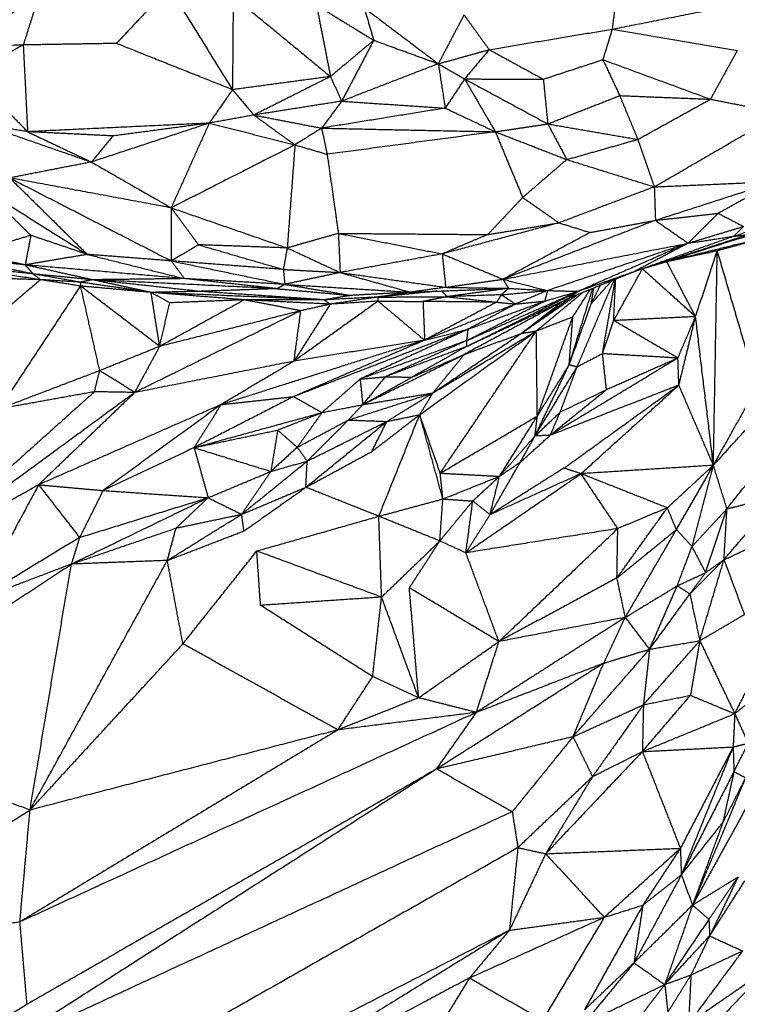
# Model space of a CAD drawing. Header units: millimetres. Extents: x 37.9 to 74.1, y 0 to 92.1.
# Tile 6 of 51: x 50.7 to 55.5, y 51.7 to 58.3. Entities that reach past the tile are written whole.
import ezdxf

# ---------------------------------------------------------------- set-up
doc = ezdxf.new("R2010")
doc.units = ezdxf.units.MM
doc.header["$MEASUREMENT"] = 0
doc.layers.add('Make2D$visible$lines', color=7, linetype='Continuous', true_color=0x000000)

msp = doc.modelspace()

# ---------------------------------------------------------------- linework, layer by layer
at = {"layer": 'Make2D$visible$lines'}
for points in [[(54.6831, 58.6102), (54.6627, 58.4437), (54.6423, 58.2772)], [(50.7884, 58.5281), (50.5459, 58.3429), (50.3035, 58.1576)], [(50.7884, 58.5281), (50.7317, 58.3494), (50.6751, 58.1707)], [(51.6566, 58.5577), (51.4796, 58.3694), (51.3026, 58.1811)], [(51.6566, 58.5577), (51.8706, 58.2136), (52.0845, 57.8694)], [(52.0893, 58.4979), (52.0869, 58.1836), (52.0845, 57.8694)], [(52.0893, 58.4979), (52.417, 58.228), (52.7447, 57.9581)], [(52.6505, 58.4385), (52.6976, 58.1983), (52.7447, 57.9581)], [(52.6505, 58.4385), (52.8434, 58.3205), (53.0363, 58.2026)], [(54.6423, 58.2772), (55.1719, 58.3818), (55.7015, 58.4864)], [(52.9716, 58.4208), (53.0039, 58.3117), (53.0363, 58.2026)], [(52.9716, 58.4208), (53.2213, 58.2325), (53.471, 58.0442)], [(53.6445, 58.3733), (53.5577, 58.2088), (53.471, 58.0442)], [(53.6445, 58.3733), (53.7292, 58.2561), (53.8139, 58.139)], [(53.8139, 58.139), (54.2281, 58.2081), (54.6423, 58.2772)], [(54.6423, 58.2772), (54.611, 58.1745), (54.5797, 58.0717)], [(54.6423, 58.2772), (55.0638, 58.2056), (55.4854, 58.134)], [(50.6751, 58.1707), (50.4893, 58.1642), (50.3035, 58.1576)], [(50.6751, 58.1707), (50.4989, 58.0741), (50.3228, 57.9775)], [(51.3026, 58.1811), (50.9888, 58.1759), (50.6751, 58.1707)], [(50.6751, 58.1707), (50.6895, 57.8785), (50.704, 57.5863)], [(52.0845, 57.8694), (51.6935, 58.0252), (51.3026, 58.1811)], [(53.0363, 58.2026), (52.8905, 58.0804), (52.7447, 57.9581)], [(53.0363, 58.2026), (52.9281, 57.9974), (52.82, 57.7921)], [(53.0363, 58.2026), (53.2537, 58.1234), (53.471, 58.0442)], [(53.471, 58.0442), (53.6425, 58.0916), (53.8139, 58.139)], [(53.8139, 58.139), (53.731, 58.0405), (53.6481, 57.9419)], [(53.8139, 58.139), (53.9962, 58.0395), (54.1785, 57.9401)], [(55.4854, 58.134), (55.3949, 57.9697), (55.3045, 57.8055)], [(53.471, 58.0442), (53.1455, 57.9182), (52.82, 57.7921)], [(53.471, 58.0442), (53.5595, 57.9931), (53.6481, 57.9419)], [(53.471, 58.0442), (53.4941, 57.8948), (53.5172, 57.7453)], [(54.1785, 57.9401), (54.3791, 58.0059), (54.5797, 58.0717)], [(54.5797, 58.0717), (54.6364, 57.9507), (54.693, 57.8297)], [(54.5797, 58.0717), (54.9421, 57.9386), (55.3045, 57.8055)], [(50.3228, 57.9775), (50.5134, 57.7819), (50.704, 57.5863)], [(52.7447, 57.9581), (52.4146, 57.9138), (52.0845, 57.8694)], [(52.7447, 57.9581), (52.4866, 57.8284), (52.2285, 57.6986)], [(52.7447, 57.9581), (52.7823, 57.8751), (52.82, 57.7921)], [(53.6481, 57.9419), (53.5826, 57.8436), (53.5172, 57.7453)], [(53.6481, 57.9419), (53.7516, 57.764), (53.8551, 57.5861)], [(53.6481, 57.9419), (53.9283, 57.7905), (54.2084, 57.6391)], [(53.6481, 57.9419), (53.9133, 57.941), (54.1785, 57.9401)], [(54.1785, 57.9401), (54.1935, 57.7896), (54.2084, 57.6391)], [(52.0845, 57.8694), (52.0061, 57.7568), (51.9277, 57.6442)], [(52.0845, 57.8694), (52.1565, 57.784), (52.2285, 57.6986)], [(54.2084, 57.6391), (54.4507, 57.7344), (54.693, 57.8297)], [(54.693, 57.8297), (54.9988, 57.8176), (55.3045, 57.8055)], [(54.693, 57.8297), (54.754, 57.6821), (54.815, 57.5346)], [(52.82, 57.7921), (52.5242, 57.7453), (52.2285, 57.6986)], [(52.82, 57.7921), (52.7525, 57.7013), (52.685, 57.6105)], [(52.82, 57.7921), (53.1686, 57.7687), (53.5172, 57.7453)], [(54.815, 57.5346), (55.0598, 57.67), (55.3045, 57.8055)], [(55.3045, 57.8055), (55.5428, 57.7585), (55.7812, 57.7115)], [(52.2285, 57.6986), (52.0781, 57.6714), (51.9277, 57.6442)], [(52.2285, 57.6986), (52.3668, 57.5983), (52.5052, 57.498)], [(52.2285, 57.6986), (52.4567, 57.6545), (52.685, 57.6105)], [(53.5172, 57.7453), (53.1011, 57.6779), (52.685, 57.6105)], [(53.5172, 57.7453), (53.6862, 57.6657), (53.8551, 57.5861)], [(54.926, 57.215), (55.3536, 57.4632), (55.7812, 57.7115)], [(50.704, 57.5863), (50.5558, 57.6107), (50.4076, 57.635)], [(50.4076, 57.635), (50.7706, 57.5086), (51.1336, 57.3823)], [(51.9277, 57.6442), (51.3158, 57.6152), (50.704, 57.5863)], [(51.9277, 57.6442), (51.5307, 57.5132), (51.1336, 57.3823)], [(51.9277, 57.6442), (51.6036, 57.601), (51.2795, 57.5579)], [(51.9277, 57.6442), (51.7996, 57.3591), (51.6715, 57.0739)], [(51.9277, 57.6442), (52.2165, 57.5711), (52.5052, 57.498)], [(53.8551, 57.5861), (54.0318, 57.6126), (54.2084, 57.6391)], [(54.2084, 57.6391), (54.2724, 57.519), (54.3365, 57.3989)], [(54.2084, 57.6391), (54.5117, 57.5868), (54.815, 57.5346)], [(51.2795, 57.5579), (50.9917, 57.5721), (50.704, 57.5863)], [(50.704, 57.5863), (50.9188, 57.4843), (51.1336, 57.3823)], [(52.685, 57.6105), (52.5951, 57.5542), (52.5052, 57.498)], [(52.685, 57.6105), (52.7035, 57.5224), (52.7221, 57.4343)], [(52.685, 57.6105), (53.2701, 57.5983), (53.8551, 57.5861)], [(53.8551, 57.5861), (53.2886, 57.5102), (52.7221, 57.4343)], [(53.8551, 57.5861), (54.0958, 57.4925), (54.3365, 57.3989)], [(53.8551, 57.5861), (53.9473, 57.3647), (54.0394, 57.1434)], [(51.2795, 57.5579), (51.2066, 57.4701), (51.1336, 57.3823)], [(52.5052, 57.498), (52.0883, 57.286), (51.6715, 57.0739)], [(52.5052, 57.498), (52.4792, 57.1507), (52.4533, 56.8035)], [(52.5052, 57.498), (52.6136, 57.4661), (52.7221, 57.4343)], [(54.3365, 57.3989), (54.5757, 57.4668), (54.815, 57.5346)], [(54.815, 57.5346), (54.8705, 57.3748), (54.926, 57.215)], [(52.7221, 57.4343), (52.76, 57.168), (52.7978, 56.9016)], [(51.1336, 57.3823), (50.8587, 57.3288), (50.5837, 57.2753)], [(51.1336, 57.3823), (51.4026, 57.2281), (51.6715, 57.0739)], [(54.3365, 57.3989), (54.1879, 57.2711), (54.0394, 57.1434)], [(54.3365, 57.3989), (54.6309, 57.3071), (54.9253, 57.2152)], [(50.5837, 57.2753), (50.8451, 57.0178), (51.1065, 56.7602)], [(50.5837, 57.2753), (51.128, 56.9958), (51.6723, 56.7163)], [(51.6715, 57.0739), (51.1276, 57.1746), (50.5837, 57.2753)], [(54.926, 57.215), (55.3347, 57.233), (55.7435, 57.2511)], [(54.9337, 56.9898), (55.3386, 57.1204), (55.7435, 57.2511)], [(55.7435, 57.2511), (55.5502, 57.1439), (55.3569, 57.0368)], [(50.4148, 57.1959), (50.7606, 56.978), (51.1065, 56.7602)], [(50.4148, 57.1959), (50.5704, 57.0421), (50.7261, 56.8883)], [(54.926, 57.215), (54.6049, 57.0939), (54.2839, 56.9727)], [(54.926, 57.215), (54.9299, 57.1024), (54.9337, 56.9898)], [(54.0394, 57.1434), (53.9219, 57.0186), (53.8043, 56.8937)], [(54.0394, 57.1434), (54.1617, 57.058), (54.2839, 56.9727)], [(55.4618, 56.8826), (55.8497, 57.0103), (56.2376, 57.1381)], [(51.6715, 57.0739), (52.0624, 56.9387), (52.4533, 56.8035)], [(51.6715, 57.0739), (51.6719, 56.8951), (51.6723, 56.7163)], [(51.6715, 57.0739), (51.7637, 56.9493), (51.8559, 56.8246)], [(54.9337, 56.9898), (55.1453, 57.0133), (55.3569, 57.0368)], [(55.3569, 57.0368), (55.2554, 56.9362), (55.154, 56.8355)], [(55.3569, 57.0368), (55.442, 56.9925), (55.5272, 56.9482)], [(54.2839, 56.9727), (53.8906, 56.8681), (53.4972, 56.7636)], [(53.8043, 56.8937), (54.0441, 56.9332), (54.2839, 56.9727)], [(54.9337, 56.9898), (54.4202, 56.7913), (53.9067, 56.5927)], [(54.2839, 56.9727), (54.3888, 56.9401), (54.4937, 56.9075)], [(54.4937, 56.9075), (54.7137, 56.9486), (54.9337, 56.9898)], [(54.9337, 56.9898), (55.0439, 56.9127), (55.154, 56.8355)], [(55.3753, 56.8326), (55.674, 56.9173), (55.9726, 57.0019)], [(52.7978, 56.9016), (52.6255, 56.8526), (52.4533, 56.8035)], [(52.7978, 56.9016), (53.301, 56.8977), (53.8043, 56.8937)], [(52.7978, 56.9016), (52.8038, 56.7699), (52.8098, 56.6381)], [(52.7978, 56.9016), (53.1475, 56.8326), (53.4972, 56.7636)], [(54.4937, 56.9075), (54.2002, 56.7501), (53.9067, 56.5927)], [(55.154, 56.8355), (55.3406, 56.8919), (55.5272, 56.9482)], [(55.5272, 56.9482), (55.4945, 56.9154), (55.4618, 56.8826)], [(50.7261, 56.8883), (50.5212, 56.8269), (50.3163, 56.7655)], [(50.7261, 56.8883), (50.7071, 56.7889), (50.6882, 56.6895)], [(51.1065, 56.7602), (50.9163, 56.8243), (50.7261, 56.8883)], [(53.8043, 56.8937), (53.6508, 56.8287), (53.4972, 56.7636)], [(53.9067, 56.5927), (54.5304, 56.7141), (55.154, 56.8355)], [(55.154, 56.8355), (54.6806, 56.6761), (54.2072, 56.5167)], [(55.154, 56.8355), (54.7836, 56.6734), (54.4132, 56.5112)], [(55.5608, 56.8936), (55.1731, 56.7675), (54.7853, 56.6413)], [(55.4618, 56.8826), (55.1235, 56.7619), (54.7853, 56.6413)], [(55.154, 56.8355), (54.9696, 56.7384), (54.7853, 56.6413)], [(55.6684, 56.872), (55.3395, 56.7913), (55.0105, 56.7106)], [(55.4854, 56.8638), (55.248, 56.7872), (55.0105, 56.7106)], [(55.154, 56.8355), (55.3079, 56.8591), (55.4618, 56.8826)], [(55.6684, 56.872), (55.5094, 56.8282), (55.3505, 56.7844)], [(55.4618, 56.8826), (55.5113, 56.8881), (55.5608, 56.8936)], [(51.8559, 56.8246), (51.7641, 56.7704), (51.6723, 56.7163)], [(51.8559, 56.8246), (52.1414, 56.7417), (52.4268, 56.6588)], [(52.4533, 56.8035), (52.1546, 56.8141), (51.8559, 56.8246)], [(52.4533, 56.8035), (52.44, 56.7312), (52.4268, 56.6588)], [(52.4533, 56.8035), (52.6316, 56.7208), (52.8098, 56.6381)], [(55.3505, 56.7844), (55.1805, 56.7475), (55.0105, 56.7106)], [(55.2041, 56.3409), (55.2773, 56.5627), (55.3505, 56.7844)], [(55.3244, 55.3396), (55.3375, 56.062), (55.3505, 56.7844)], [(55.6192, 55.8669), (55.4848, 56.3257), (55.3505, 56.7844)], [(50.7903, 56.5898), (50.3623, 56.6532), (49.9343, 56.7166)], [(50.7421, 56.628), (50.3382, 56.6723), (49.9343, 56.7166)], [(50.7421, 56.628), (50.4915, 56.6811), (50.2409, 56.7343)], [(50.6882, 56.6895), (50.4645, 56.7119), (50.2409, 56.7343)], [(50.6882, 56.6895), (50.5022, 56.7275), (50.3163, 56.7655)], [(51.1065, 56.7602), (50.8973, 56.7249), (50.6882, 56.6895)], [(51.6723, 56.7163), (51.3894, 56.7382), (51.1065, 56.7602)], [(51.1065, 56.7602), (51.4338, 56.6786), (51.761, 56.597)], [(51.6723, 56.7163), (51.7167, 56.6566), (51.761, 56.597)], [(51.6723, 56.7163), (52.0547, 56.6373), (52.4371, 56.5583)], [(52.4268, 56.6588), (52.0496, 56.6875), (51.6723, 56.7163)], [(53.4972, 56.7636), (53.1535, 56.7008), (52.8098, 56.6381)], [(53.4972, 56.7636), (53.702, 56.6781), (53.9067, 56.5927)], [(53.4972, 56.7636), (53.5089, 56.651), (53.5206, 56.5385)], [(55.0105, 56.7106), (54.9631, 56.6968), (54.9157, 56.683)], [(55.0105, 56.7106), (55.0068, 56.7114), (55.0031, 56.7122)], [(55.2041, 56.3409), (55.1073, 56.5258), (55.0105, 56.7106)], [(50.6882, 56.6895), (50.7151, 56.6588), (50.7421, 56.628)], [(51.141, 56.5891), (50.9146, 56.6393), (50.6882, 56.6895)], [(51.761, 56.597), (51.2246, 56.6433), (50.6882, 56.6895)], [(52.4268, 56.6588), (52.6183, 56.6485), (52.8098, 56.6381)], [(52.4268, 56.6588), (52.4319, 56.6085), (52.4371, 56.5583)], [(52.8098, 56.6381), (52.6235, 56.5982), (52.4371, 56.5583)], [(52.8098, 56.6381), (53.0463, 56.5718), (53.2827, 56.5055)], [(52.8098, 56.6381), (53.1652, 56.5883), (53.5206, 56.5385)], [(54.7853, 56.6413), (54.566, 56.5524), (54.3468, 56.4634)], [(54.7853, 56.6413), (54.5992, 56.5763), (54.4132, 56.5112)], [(54.6524, 56.314), (54.7486, 56.4874), (54.8449, 56.6607)], [(55.2041, 56.3409), (55.0257, 56.5012), (54.8472, 56.6615)], [(50.7903, 56.5898), (50.4062, 56.6005), (50.0222, 56.6111)], [(50.7903, 56.5898), (50.5381, 56.373), (50.2858, 56.1561)], [(50.7903, 56.5898), (50.7662, 56.6089), (50.7421, 56.628)], [(51.0586, 56.5729), (50.9003, 56.6004), (50.7421, 56.628)], [(51.141, 56.5891), (50.9416, 56.6086), (50.7421, 56.628)], [(51.0586, 56.5729), (50.9245, 56.5814), (50.7903, 56.5898)], [(51.0616, 56.5468), (50.926, 56.5683), (50.7903, 56.5898)], [(51.141, 56.5891), (51.0998, 56.581), (51.0586, 56.5729)], [(51.0586, 56.5729), (51.0601, 56.5599), (51.0616, 56.5468)], [(51.536, 56.504), (51.2973, 56.5385), (51.0586, 56.5729)], [(51.761, 56.597), (51.451, 56.593), (51.141, 56.5891)], [(51.536, 56.504), (51.3385, 56.5466), (51.141, 56.5891)], [(51.8597, 56.511), (51.5004, 56.5501), (51.141, 56.5891)], [(52.3858, 56.5291), (51.7634, 56.5591), (51.141, 56.5891)], [(52.4371, 56.5583), (52.0991, 56.5776), (51.761, 56.597)], [(52.3858, 56.5291), (52.0734, 56.563), (51.761, 56.597)], [(53.5206, 56.5385), (53.7136, 56.5656), (53.9067, 56.5927)], [(53.9067, 56.5927), (53.9256, 56.5621), (53.9444, 56.5315)], [(53.9067, 56.5927), (54.0569, 56.5547), (54.2072, 56.5167)], [(54.4056, 56.0015), (54.5311, 56.2953), (54.6565, 56.5891)], [(54.5016, 56.4279), (54.5703, 56.5049), (54.639, 56.582)], [(54.5772, 56.091), (54.6202, 56.3414), (54.6632, 56.5918)], [(54.6524, 56.314), (54.6591, 56.4535), (54.6659, 56.5929)], [(50.5162, 55.7197), (50.7889, 56.1333), (51.0616, 56.5468)], [(51.536, 56.504), (51.2988, 56.5254), (51.0616, 56.5468)], [(51.5942, 56.1402), (51.3279, 56.3435), (51.0616, 56.5468)], [(51.1903, 55.9772), (51.1259, 56.262), (51.0616, 56.5468)], [(51.8597, 56.511), (51.6979, 56.5075), (51.536, 56.504)], [(51.5942, 56.1402), (51.5651, 56.3221), (51.536, 56.504)], [(51.6616, 56.434), (51.5988, 56.469), (51.536, 56.504)], [(52.1641, 56.4541), (51.8501, 56.4791), (51.536, 56.504)], [(52.7026, 56.454), (52.1193, 56.479), (51.536, 56.504)], [(52.3858, 56.5291), (52.1228, 56.52), (51.8597, 56.511)], [(52.7026, 56.454), (52.2812, 56.4825), (51.8598, 56.511)], [(52.4371, 56.5583), (52.4114, 56.5437), (52.3858, 56.5291)], [(52.3858, 56.5291), (52.6344, 56.5065), (52.8831, 56.4839)], [(52.4371, 56.5583), (52.6601, 56.5211), (52.8831, 56.4839)], [(52.4371, 56.5583), (52.8599, 56.5319), (53.2827, 56.5055)], [(53.2827, 56.5055), (53.0829, 56.4947), (52.8831, 56.4839)], [(53.4601, 56.5125), (53.261, 56.4925), (53.062, 56.4724)], [(53.2827, 56.5055), (53.1723, 56.489), (53.062, 56.4724)], [(53.5206, 56.5385), (53.4016, 56.522), (53.2827, 56.5055)], [(53.2827, 56.5055), (53.6135, 56.5185), (53.9444, 56.5315)], [(53.4943, 56.5138), (53.5121, 56.4946), (53.5299, 56.4753)], [(53.5206, 56.5385), (53.7325, 56.535), (53.9444, 56.5315)], [(53.9444, 56.5315), (53.7371, 56.5034), (53.5299, 56.4753)], [(53.6604, 56.1392), (54.0368, 56.3252), (54.4132, 56.5112)], [(53.6611, 56.1789), (54.0371, 56.3451), (54.4132, 56.5112)], [(53.9444, 56.5315), (53.9199, 56.5098), (53.8953, 56.4882)], [(53.8953, 56.4882), (54.0512, 56.5025), (54.2072, 56.5167)], [(53.9444, 56.5315), (54.0758, 56.5241), (54.2072, 56.5167)], [(54.2072, 56.5167), (54.0995, 56.4713), (53.9918, 56.4258)], [(54.2072, 56.5167), (54.1973, 56.4811), (54.1874, 56.4455)], [(54.1874, 56.4455), (54.3003, 56.4784), (54.4132, 56.5112)], [(54.2072, 56.5167), (54.3102, 56.514), (54.4132, 56.5112)], [(54.4132, 56.5112), (54.38, 56.4873), (54.3468, 56.4634)], [(54.3524, 56.016), (54.432, 56.2731), (54.5115, 56.5303)], [(54.3776, 56.34), (54.4361, 56.4317), (54.4945, 56.5233)], [(54.5016, 56.4279), (54.5321, 56.4894), (54.5626, 56.551)], [(54.5016, 56.4279), (54.5098, 56.4803), (54.5179, 56.5328)], [(52.1641, 56.4541), (51.8791, 56.2972), (51.5942, 56.1402)], [(52.1641, 56.4541), (51.9129, 56.4441), (51.6616, 56.434)], [(52.7026, 56.454), (52.4333, 56.454), (52.1641, 56.4541)], [(52.545, 56.3806), (52.3545, 56.4173), (52.1641, 56.4541)], [(52.7429, 56.4248), (52.4535, 56.4394), (52.1641, 56.4541)], [(53.0657, 56.4451), (52.7825, 56.2429), (52.4992, 56.0407)], [(52.8831, 56.4839), (52.7928, 56.4689), (52.7026, 56.454)], [(53.062, 56.4724), (52.8823, 56.4632), (52.7026, 56.454)], [(52.7026, 56.454), (52.7227, 56.4394), (52.7429, 56.4248)], [(53.062, 56.4724), (52.9024, 56.4486), (52.7429, 56.4248)], [(53.0657, 56.4451), (52.9043, 56.435), (52.7429, 56.4248)], [(53.062, 56.4724), (53.2959, 56.4739), (53.5299, 56.4753)], [(53.062, 56.4724), (53.0638, 56.4588), (53.0657, 56.4451)], [(53.0657, 56.4451), (53.2169, 56.4442), (53.3681, 56.4432)], [(53.0657, 56.4451), (53.2222, 56.3139), (53.3787, 56.1826)], [(53.5299, 56.4753), (53.449, 56.4593), (53.3681, 56.4432)], [(53.864, 56.4384), (53.6161, 56.4408), (53.3681, 56.4432)], [(53.3681, 56.4432), (53.3734, 56.3129), (53.3787, 56.1826)], [(53.864, 56.4384), (53.6214, 56.3105), (53.3787, 56.1826)], [(53.8953, 56.4882), (53.7126, 56.4817), (53.5299, 56.4753)], [(53.5299, 56.4753), (53.697, 56.4569), (53.864, 56.4384)], [(54.3468, 56.4634), (53.9963, 56.2748), (53.6458, 56.0862)], [(53.6604, 56.1392), (54.0036, 56.3013), (54.3468, 56.4634)], [(53.6611, 56.1789), (53.9242, 56.3122), (54.1874, 56.4455)], [(53.6701, 56.2558), (53.9287, 56.3507), (54.1874, 56.4455)], [(53.8953, 56.4882), (53.8797, 56.4633), (53.864, 56.4384)], [(53.864, 56.4384), (53.9279, 56.4321), (53.9918, 56.4258)], [(53.8953, 56.4882), (53.9435, 56.457), (53.9918, 56.4258)], [(53.9918, 56.4258), (54.0896, 56.4357), (54.1874, 56.4455)], [(54.0292, 56.2276), (54.2172, 56.3574), (54.4053, 56.4871)], [(54.0292, 56.2276), (54.1945, 56.3482), (54.3597, 56.4687)], [(54.0292, 56.2276), (54.1659, 56.3336), (54.3025, 56.4396)], [(54.1313, 56.2447), (54.2874, 56.3737), (54.4435, 56.5027)], [(52.545, 56.3806), (51.9857, 56.1053), (51.4264, 55.83)], [(51.5942, 56.1402), (51.6279, 56.2871), (51.6616, 56.434)], [(52.545, 56.3806), (52.0696, 56.2604), (51.5942, 56.1402)], [(52.7429, 56.4248), (52.621, 56.2327), (52.4992, 56.0407)], [(52.4992, 56.0407), (52.5221, 56.2106), (52.545, 56.3806)], [(52.7429, 56.4248), (52.6439, 56.4027), (52.545, 56.3806)], [(53.9918, 56.4258), (53.6852, 56.3042), (53.3787, 56.1826)], [(53.9918, 56.4258), (53.8309, 56.3408), (53.6701, 56.2558)], [(54.3524, 56.016), (54.427, 56.2219), (54.5016, 56.4279)], [(54.1313, 56.2447), (54.2545, 56.2924), (54.3776, 56.34)], [(54.1383, 55.6713), (54.258, 56.0057), (54.3776, 56.34)], [(54.3524, 56.016), (54.365, 56.178), (54.3776, 56.34)], [(54.5772, 56.091), (54.6148, 56.2025), (54.6524, 56.314)], [(55.2041, 56.3409), (54.9282, 56.3275), (54.6524, 56.314)], [(55.0852, 56.0618), (54.8688, 56.1879), (54.6524, 56.314)], [(55.0852, 56.0618), (55.1446, 56.2014), (55.2041, 56.3409)], [(55.0918, 55.8796), (55.1479, 56.1103), (55.2041, 56.3409)], [(55.3244, 55.3396), (55.2643, 55.8403), (55.2041, 56.3409)], [(53.6701, 56.2558), (53.0836, 56.0291), (52.4972, 55.8024)], [(53.6701, 56.2558), (53.3072, 56.088), (52.9444, 55.9202)], [(53.3457, 55.6805), (53.7385, 55.9626), (54.1313, 56.2447)], [(53.3787, 56.1826), (53.5244, 56.2192), (53.6701, 56.2558)], [(53.4351, 55.8273), (53.7832, 56.036), (54.1313, 56.2447)], [(53.4841, 55.2869), (53.8077, 55.7658), (54.1313, 56.2447)], [(53.6701, 56.2558), (53.6656, 56.2173), (53.6611, 56.1789)], [(54.0292, 56.2276), (54.0803, 56.2362), (54.1313, 56.2447)], [(54.1383, 55.6713), (54.1348, 55.958), (54.1313, 56.2447)], [(53.3787, 56.1826), (52.6932, 55.9655), (52.0076, 55.7485)], [(53.3787, 56.1826), (52.938, 55.9925), (52.4972, 55.8024)], [(53.3787, 56.1826), (52.939, 56.1116), (52.4992, 56.0407)], [(53.6611, 56.1789), (53.3027, 56.0496), (52.9444, 55.9202)], [(53.6611, 56.1789), (53.3872, 56.0573), (53.1133, 55.9357)], [(53.4351, 55.8273), (53.7322, 56.0275), (54.0292, 56.2276)], [(53.6458, 56.0862), (53.8375, 56.1569), (54.0292, 56.2276)], [(53.6611, 56.1789), (53.6607, 56.1591), (53.6604, 56.1392)], [(51.5942, 56.1402), (51.3922, 56.0587), (51.1903, 55.9772)], [(51.4264, 55.83), (51.5103, 55.9851), (51.5942, 56.1402)], [(53.6604, 56.1392), (53.3868, 56.0375), (53.1133, 55.9357)], [(53.6604, 56.1392), (53.4772, 56.0363), (53.2941, 55.9335)], [(52.4992, 56.0407), (51.9628, 55.9354), (51.4264, 55.83)], [(52.4992, 56.0407), (52.2534, 55.8946), (52.0076, 55.7485)], [(52.9619, 55.7481), (53.3039, 55.9171), (53.6458, 56.0862)], [(53.2941, 55.9335), (53.47, 56.0098), (53.6458, 56.0862)], [(53.6458, 56.0862), (53.5404, 55.9567), (53.4351, 55.8273)], [(55.0852, 56.0618), (54.6554, 55.8019), (54.2255, 55.542)], [(54.5772, 56.091), (54.4914, 56.0462), (54.4056, 56.0015)], [(54.6044, 55.8482), (54.5908, 55.9696), (54.5772, 56.091)], [(55.0852, 56.0618), (54.8312, 56.0764), (54.5772, 56.091)], [(55.0852, 56.0618), (54.8448, 55.955), (54.6044, 55.8482)], [(55.0918, 55.8796), (55.0885, 55.9707), (55.0852, 56.0618)], [(51.1903, 55.9772), (50.8533, 55.8485), (50.5162, 55.7197)], [(51.1551, 55.8349), (51.1727, 55.9061), (51.1903, 55.9772)], [(51.4264, 55.83), (51.3083, 55.9036), (51.1903, 55.9772)], [(54.1224, 55.5371), (54.2374, 55.7766), (54.3524, 56.016)], [(54.1224, 55.5371), (54.264, 55.7693), (54.4056, 56.0015)], [(54.1383, 55.6713), (54.2454, 55.8437), (54.3524, 56.016)], [(54.2916, 55.6964), (54.3486, 55.8489), (54.4056, 56.0015)], [(54.4056, 56.0015), (54.379, 56.0087), (54.3524, 56.016)], [(52.9444, 55.9202), (52.8161, 55.8076), (52.6877, 55.695)], [(52.9444, 55.9202), (53.0288, 55.928), (53.1133, 55.9357)], [(52.9444, 55.9202), (52.9532, 55.8342), (52.9619, 55.7481)], [(53.1133, 55.9357), (53.0376, 55.8419), (52.9619, 55.7481)], [(52.9619, 55.7481), (53.128, 55.8408), (53.2941, 55.9335)], [(53.1133, 55.9357), (53.2037, 55.9346), (53.2941, 55.9335)], [(55.0918, 55.8796), (54.6587, 55.7108), (54.2255, 55.542)], [(54.6044, 55.8482), (54.415, 55.6951), (54.2255, 55.542)], [(54.6044, 55.8482), (54.448, 55.7723), (54.2916, 55.6964)], [(54.3175, 55.3206), (54.7046, 55.6001), (55.0918, 55.8796)], [(54.4322, 55.283), (54.762, 55.5813), (55.0918, 55.8796)], [(55.3244, 55.3396), (55.2081, 55.6096), (55.0918, 55.8796)], [(55.3244, 55.3396), (55.4718, 55.6032), (55.6192, 55.8669)], [(51.1551, 55.8349), (50.5291, 55.2738), (49.903, 54.7126)], [(51.4264, 55.83), (50.6647, 55.2713), (49.903, 54.7126)], [(51.1551, 55.8349), (50.8357, 55.7773), (50.5162, 55.7197)], [(51.4264, 55.83), (51.1024, 55.5192), (50.7785, 55.2084)], [(51.4264, 55.83), (51.2907, 55.8325), (51.1551, 55.8349)], [(52.4972, 55.8024), (52.1616, 55.6304), (51.8259, 55.4585)], [(52.0076, 55.7485), (52.2524, 55.7754), (52.4972, 55.8024)], [(52.4972, 55.8024), (52.5925, 55.7487), (52.6877, 55.695)], [(52.8655, 55.6447), (53.1503, 55.736), (53.4351, 55.8273)], [(52.9619, 55.7481), (53.1985, 55.7877), (53.4351, 55.8273)], [(53.125, 55.635), (53.28, 55.7311), (53.4351, 55.8273)], [(53.3457, 55.6805), (53.3904, 55.7539), (53.4351, 55.8273)], [(55.3244, 55.3396), (55.5505, 55.5889), (55.7765, 55.8381)], [(52.0076, 55.7485), (51.3931, 55.4784), (50.7785, 55.2084)], [(52.0076, 55.7485), (51.6101, 55.4591), (51.2125, 55.1697)], [(52.0076, 55.7485), (51.9168, 55.6035), (51.8259, 55.4585)], [(52.6877, 55.695), (52.8248, 55.7216), (52.9619, 55.7481)], [(52.9619, 55.7481), (52.9137, 55.6964), (52.8655, 55.6447)], [(51.8259, 55.4585), (52.2568, 55.5768), (52.6877, 55.695)], [(52.3889, 55.5768), (52.5383, 55.6359), (52.6877, 55.695)], [(52.6877, 55.695), (52.6042, 55.578), (52.5208, 55.4609)], [(52.5208, 55.4609), (52.6931, 55.5528), (52.8655, 55.6447)], [(52.8655, 55.6447), (52.7266, 55.5062), (52.5877, 55.3677)], [(52.8655, 55.6447), (52.9952, 55.6398), (53.125, 55.635)], [(53.0225, 55.4316), (53.1841, 55.5561), (53.3457, 55.6805)], [(53.0704, 54.9964), (53.208, 55.3385), (53.3457, 55.6805)], [(53.125, 55.635), (53.2353, 55.6577), (53.3457, 55.6805)], [(53.4841, 55.2869), (53.4149, 55.4837), (53.3457, 55.6805)], [(53.502, 55.1127), (53.4239, 55.3966), (53.3457, 55.6805)], [(53.4841, 55.2869), (53.8112, 55.4791), (54.1383, 55.6713)], [(53.8832, 55.2654), (54.0108, 55.4684), (54.1383, 55.6713)], [(54.1224, 55.5371), (54.207, 55.6167), (54.2916, 55.6964)], [(54.1224, 55.5371), (54.1304, 55.6042), (54.1383, 55.6713)], [(54.2255, 55.542), (54.2586, 55.6192), (54.2916, 55.6964)], [(51.8259, 55.4585), (52.1074, 55.5176), (52.3889, 55.5768)], [(52.3889, 55.5768), (52.366, 55.4376), (52.3431, 55.2985)], [(52.3889, 55.5768), (52.4548, 55.5188), (52.5208, 55.4609)], [(52.5788, 55.1917), (52.8519, 55.4133), (53.125, 55.635)], [(52.5877, 55.3677), (52.8563, 55.5013), (53.125, 55.635)], [(53.0225, 55.4316), (53.0737, 55.5333), (53.125, 55.635)], [(53.8832, 55.2654), (54.0028, 55.4013), (54.1224, 55.5371)], [(54.0227, 55.3599), (54.1241, 55.4509), (54.2255, 55.542)], [(54.0227, 55.3599), (54.0726, 55.4485), (54.1224, 55.5371)], [(54.2255, 55.542), (54.174, 55.5396), (54.1224, 55.5371)], [(55.4158, 55.0466), (55.613, 55.2977), (55.8101, 55.5489)], [(51.8259, 55.4585), (51.5192, 55.3141), (51.2125, 55.1697)], [(51.8259, 55.4585), (51.8732, 55.2899), (51.9205, 55.1213)], [(51.8259, 55.4585), (52.0845, 55.3785), (52.3431, 55.2985)], [(52.5208, 55.4609), (52.4319, 55.3797), (52.3431, 55.2985)], [(52.5208, 55.4609), (52.5542, 55.4143), (52.5877, 55.3677)], [(52.5788, 55.1917), (52.8006, 55.3117), (53.0225, 55.4316)], [(52.1463, 55.0097), (52.367, 55.1887), (52.5877, 55.3677)], [(52.3431, 55.2985), (52.4654, 55.3331), (52.5877, 55.3677)], [(52.5788, 55.1917), (52.5832, 55.2797), (52.5877, 55.3677)], [(53.8197, 55.0073), (53.9212, 55.1836), (54.0227, 55.3599)], [(54.3175, 55.3206), (54.0686, 55.164), (53.8197, 55.0073)], [(53.8832, 55.2654), (53.9529, 55.3126), (54.0227, 55.3599)], [(54.4322, 55.283), (54.3748, 55.3018), (54.3175, 55.3206)], [(55.3244, 55.3396), (54.8783, 55.3113), (54.4322, 55.283)], [(55.0139, 55.0533), (55.1692, 55.1965), (55.3244, 55.3396)], [(55.0754, 54.907), (55.1999, 55.1233), (55.3244, 55.3396)], [(55.1805, 54.7927), (55.2525, 55.0661), (55.3244, 55.3396)], [(55.4158, 55.0466), (55.3701, 55.1931), (55.3244, 55.3396)], [(51.9205, 55.1213), (52.1318, 55.2099), (52.3431, 55.2985)], [(52.1463, 55.0097), (52.2447, 55.1541), (52.3431, 55.2985)], [(53.502, 55.1127), (53.4931, 55.1998), (53.4841, 55.2869)], [(53.4841, 55.2869), (53.6837, 55.2762), (53.8832, 55.2654)], [(53.502, 55.1127), (53.6926, 55.189), (53.8832, 55.2654)], [(53.6569, 54.7501), (54.0446, 55.0165), (54.4322, 55.283)], [(53.7032, 55.0992), (53.7932, 55.1823), (53.8832, 55.2654)], [(54.4322, 55.283), (54.1259, 55.1451), (53.8197, 55.0073)], [(53.8197, 55.0073), (53.8514, 55.1363), (53.8832, 55.2654)], [(54.6801, 54.9136), (54.5562, 55.0983), (54.4322, 55.283)], [(55.0139, 55.0533), (54.723, 55.1681), (54.4322, 55.283)], [(50.7785, 55.2084), (50.3408, 54.9605), (49.903, 54.7126)], [(50.7785, 55.2084), (50.5694, 54.8196), (50.3603, 54.4307)], [(50.7785, 55.2084), (50.9955, 55.189), (51.2125, 55.1697)], [(50.7785, 55.2084), (50.9165, 55.0309), (51.0545, 54.8534)], [(52.1463, 55.0097), (52.3625, 55.1007), (52.5788, 55.1917)], [(52.1617, 54.8975), (52.3702, 55.0446), (52.5788, 55.1917)], [(53.0704, 54.9964), (52.8246, 55.0941), (52.5788, 55.1917)], [(50.999, 54.6744), (51.4597, 54.8978), (51.9205, 55.1213)], [(51.2125, 55.1697), (51.1335, 55.0115), (51.0545, 54.8534)], [(51.0545, 54.8534), (51.4875, 54.9873), (51.9205, 55.1213)], [(51.2125, 55.1697), (51.5665, 55.1455), (51.9205, 55.1213)], [(51.7042, 54.9167), (51.8124, 55.019), (51.9205, 55.1213)], [(51.9205, 55.1213), (52.0334, 55.0655), (52.1463, 55.0097)], [(53.0704, 54.9964), (53.2862, 55.0545), (53.502, 55.1127)], [(53.4812, 54.83), (53.4916, 54.9713), (53.502, 55.1127)], [(53.502, 55.1127), (53.6026, 55.1059), (53.7032, 55.0992)], [(55.3956, 54.7042), (55.5814, 54.9195), (55.7671, 55.1348)], [(55.4158, 55.0466), (55.5914, 55.0907), (55.7671, 55.1348)], [(53.4812, 54.83), (53.5922, 54.9646), (53.7032, 55.0992)], [(53.6569, 54.7501), (53.6801, 54.9246), (53.7032, 55.0992)], [(53.8197, 55.0073), (53.7614, 55.0532), (53.7032, 55.0992)], [(54.6746, 54.581), (54.8442, 54.8172), (55.0139, 55.0533)], [(55.0139, 55.0533), (54.847, 54.9835), (54.6801, 54.9136)], [(55.0754, 54.907), (55.0446, 54.9801), (55.0139, 55.0533)], [(55.1805, 54.7927), (55.2981, 54.9196), (55.4158, 55.0466)], [(55.2721, 54.6168), (55.3439, 54.8317), (55.4158, 55.0466)], [(55.3956, 54.7042), (55.4057, 54.8754), (55.4158, 55.0466)], [(51.6456, 54.6986), (51.8959, 54.8542), (52.1463, 55.0097)], [(51.7042, 54.9167), (51.9252, 54.9632), (52.1463, 55.0097)], [(52.1617, 54.8975), (52.154, 54.9536), (52.1463, 55.0097)], [(52.2483, 54.7624), (52.6593, 54.8794), (53.0704, 54.9964)], [(53.0891, 54.4518), (53.0797, 54.7241), (53.0704, 54.9964)], [(53.4812, 54.83), (53.2758, 54.9132), (53.0704, 54.9964)], [(53.6569, 54.7501), (53.7383, 54.8787), (53.8197, 55.0073)], [(50.999, 54.6744), (51.3516, 54.7955), (51.7042, 54.9167)], [(51.6456, 54.6986), (51.6749, 54.8076), (51.7042, 54.9167)], [(54.6801, 54.9136), (54.1685, 54.8318), (53.6569, 54.7501)], [(53.8793, 54.1526), (54.2797, 54.5331), (54.6801, 54.9136)], [(54.6746, 54.581), (54.6774, 54.7473), (54.6801, 54.9136)], [(55.3956, 54.7042), (55.6247, 54.8098), (55.8537, 54.9154)], [(51.0545, 54.8534), (50.7074, 54.6421), (50.3603, 54.4307)], [(51.0545, 54.8534), (51.0267, 54.7639), (50.999, 54.6744)], [(51.6456, 54.6986), (51.9037, 54.7981), (52.1617, 54.8975)], [(54.6746, 54.581), (54.875, 54.744), (55.0754, 54.907)], [(54.7311, 54.3157), (54.9032, 54.6114), (55.0754, 54.907)], [(55.1805, 54.7927), (55.128, 54.8498), (55.0754, 54.907)], [(53.0891, 54.4518), (53.2851, 54.6409), (53.4812, 54.83)], [(53.276, 54.5142), (53.3786, 54.6721), (53.4812, 54.83)], [(53.6569, 54.7501), (53.569, 54.79), (53.4812, 54.83)], [(55.0805, 54.5278), (55.1305, 54.6602), (55.1805, 54.7927)], [(55.2721, 54.6168), (55.2263, 54.7047), (55.1805, 54.7927)], [(51.7508, 54.137), (51.9996, 54.4497), (52.2483, 54.7624)], [(52.2739, 54.3961), (52.2611, 54.5792), (52.2483, 54.7624)], [(53.0891, 54.4518), (52.6687, 54.6071), (52.2483, 54.7624)], [(53.8793, 54.1526), (53.7681, 54.4513), (53.6569, 54.7501)], [(49.2803, 53.5399), (50.1396, 54.1072), (50.999, 54.6744)], [(50.999, 54.6744), (50.6796, 54.5526), (50.3603, 54.4307)], [(50.7207, 53.0179), (51.1831, 53.8583), (51.6456, 54.6986)], [(50.7207, 53.0179), (50.8598, 53.8462), (50.999, 54.6744)], [(51.6456, 54.6986), (51.3223, 54.6865), (50.999, 54.6744)], [(51.7508, 54.137), (51.6982, 54.4178), (51.6456, 54.6986)], [(55.1658, 54.4731), (55.2807, 54.5887), (55.3956, 54.7042)], [(55.2325, 54.1582), (55.314, 54.4312), (55.3956, 54.7042)], [(55.2721, 54.6168), (55.3339, 54.6605), (55.3956, 54.7042)], [(55.3956, 54.7042), (55.4642, 54.5193), (55.5329, 54.3344)], [(54.6746, 54.581), (54.277, 54.3668), (53.8793, 54.1526)], [(54.7311, 54.3157), (54.7028, 54.4484), (54.6746, 54.581)], [(55.0805, 54.5278), (55.1763, 54.5723), (55.2721, 54.6168)], [(55.1658, 54.4731), (55.219, 54.5449), (55.2721, 54.6168)], [(53.3386, 53.7737), (53.3073, 54.144), (53.276, 54.5142)], [(53.8793, 54.1526), (53.5777, 54.3334), (53.276, 54.5142)], [(54.7311, 54.3157), (54.9058, 54.4218), (55.0805, 54.5278)], [(54.8941, 54.1007), (54.9873, 54.3142), (55.0805, 54.5278)], [(55.1658, 54.4731), (55.1232, 54.5004), (55.0805, 54.5278)], [(53.0891, 54.4518), (52.6815, 54.4239), (52.2739, 54.3961)], [(53.0287, 53.9163), (53.0589, 54.184), (53.0891, 54.4518)], [(53.3386, 53.7737), (53.2138, 54.1128), (53.0891, 54.4518)], [(54.8941, 54.1007), (55.03, 54.2869), (55.1658, 54.4731)], [(55.1658, 54.4731), (55.1992, 54.3156), (55.2325, 54.1582)], [(53.0287, 53.9163), (52.6513, 54.1562), (52.2739, 54.3961)], [(54.7311, 54.3157), (54.2296, 53.9955), (53.7282, 53.6752)], [(54.7311, 54.3157), (54.3052, 54.2342), (53.8793, 54.1526)], [(54.5851, 54.0065), (54.6581, 54.1611), (54.7311, 54.3157)], [(54.8941, 54.1007), (54.8126, 54.2082), (54.7311, 54.3157)], [(55.2325, 54.1582), (55.3827, 54.2463), (55.5329, 54.3344)], [(50.7207, 53.0179), (51.2357, 53.5775), (51.7508, 54.137)], [(52.7942, 53.5571), (52.2725, 53.847), (51.7508, 54.137)], [(53.3386, 53.7737), (53.609, 53.9632), (53.8793, 54.1526)], [(53.7282, 53.6752), (53.8038, 53.9139), (53.8793, 54.1526)], [(54.8528, 53.7268), (55.0427, 53.9425), (55.2325, 54.1582)], [(54.8941, 54.1007), (55.0633, 54.1295), (55.2325, 54.1582)], [(55.2325, 54.1582), (55.2011, 53.9742), (55.1698, 53.7903)], [(55.2325, 54.1582), (55.3503, 53.9124), (55.4682, 53.6665)], [(54.3788, 53.5115), (54.6365, 53.8061), (54.8941, 54.1007)], [(54.5851, 54.0065), (54.7396, 54.0536), (54.8941, 54.1007)], [(54.8941, 54.1007), (54.8735, 53.9138), (54.8528, 53.7268)], [(54.5851, 54.0065), (54.0222, 53.6504), (53.4594, 53.2942)], [(54.5851, 54.0065), (54.1566, 53.8408), (53.7282, 53.6752)], [(54.3788, 53.5115), (54.4819, 53.759), (54.5851, 54.0065)], [(52.7942, 53.5571), (52.9114, 53.7367), (53.0287, 53.9163)], [(53.3386, 53.7737), (53.1836, 53.845), (53.0287, 53.9163)], [(55.4682, 53.6665), (55.5304, 53.7882), (55.5927, 53.9099)], [(55.4682, 53.6665), (55.6, 53.7726), (55.7318, 53.8787)], [(54.8459, 53.4115), (55.0079, 53.6009), (55.1698, 53.7903)], [(54.8528, 53.7268), (55.0113, 53.7586), (55.1698, 53.7903)], [(55.1698, 53.7903), (55.319, 53.7284), (55.4682, 53.6665)], [(53.3386, 53.7737), (53.0664, 53.6654), (52.7942, 53.5571)], [(53.7282, 53.6752), (53.5334, 53.7244), (53.3386, 53.7737)], [(54.3788, 53.5115), (54.6158, 53.6192), (54.8528, 53.7268)], [(54.8528, 53.7268), (54.6814, 53.4849), (54.5099, 53.243)], [(54.8528, 53.7268), (54.8494, 53.5692), (54.8459, 53.4115)], [(53.7282, 53.6752), (52.1903, 52.9697), (50.6525, 52.2642)], [(53.7282, 53.6752), (53.2612, 53.6161), (52.7942, 53.5571)], [(53.4594, 53.2942), (53.5938, 53.4847), (53.7282, 53.6752)], [(54.8459, 53.4115), (55.1571, 53.539), (55.4682, 53.6665)], [(55.4682, 53.6665), (55.4628, 53.5546), (55.4574, 53.4427)], [(55.4682, 53.6665), (55.5137, 53.567), (55.5593, 53.4674)], [(50.7207, 53.0179), (50.0005, 53.2789), (49.2803, 53.5399)], [(52.7942, 53.5571), (51.7233, 52.9106), (50.6525, 52.2642)], [(52.7942, 53.5571), (51.7574, 53.2875), (50.7207, 53.0179)], [(54.3788, 53.5115), (53.9191, 53.4029), (53.4594, 53.2942)], [(54.3788, 53.5115), (54.1738, 53.2589), (53.9689, 53.0063)], [(54.3788, 53.5115), (54.4444, 53.3773), (54.5099, 53.243)], [(55.4574, 53.4427), (55.5084, 53.455), (55.5593, 53.4674)], [(55.4625, 53.276), (55.5109, 53.3717), (55.5593, 53.4674)], [(54.8459, 53.4115), (54.5201, 53.0674), (54.1942, 52.7232)], [(54.5099, 53.243), (54.6779, 53.3272), (54.8459, 53.4115)], [(54.8459, 53.4115), (55.1517, 53.4271), (55.4574, 53.4427)], [(54.8459, 53.4115), (54.974, 53.0858), (55.102, 52.7601)], [(55.4574, 53.4427), (55.2797, 53.1014), (55.102, 52.7601)], [(55.4574, 53.4427), (55.2827, 53.0118), (55.1081, 52.5809)], [(55.4574, 53.4427), (55.46, 53.3593), (55.4625, 53.276)], [(53.4594, 53.2942), (51.9849, 52.3511), (50.5104, 51.408)], [(53.4594, 53.2942), (52.0802, 52.5017), (50.701, 51.7092)], [(53.9689, 53.0063), (53.7141, 53.1502), (53.4594, 53.2942)], [(55.4625, 53.276), (55.2853, 52.9285), (55.1081, 52.5809)], [(55.4625, 53.276), (55.4251, 53.1047), (55.3876, 52.9334)], [(55.4625, 53.276), (55.5019, 53.2557), (55.5413, 53.2354)], [(54.5099, 53.243), (54.2586, 53.0037), (54.0073, 52.7643)], [(54.5099, 53.243), (54.3521, 52.9831), (54.1942, 52.7232)], [(55.5413, 53.2354), (55.3626, 52.8066), (55.1838, 52.3779)], [(55.5413, 53.2354), (55.4645, 53.0844), (55.3876, 52.9334)], [(49.1707, 52.0419), (49.9457, 52.5299), (50.7207, 53.0179)], [(53.9689, 53.0063), (52.2396, 52.2071), (50.5104, 51.408)], [(50.6525, 52.2642), (50.6866, 52.6411), (50.7207, 53.0179)], [(53.9689, 53.0063), (53.9881, 52.8853), (54.0073, 52.7643)], [(55.5416, 53.0273), (55.3627, 52.7026), (55.1838, 52.3779)], [(55.1081, 52.5809), (55.2478, 52.7572), (55.3876, 52.9334)], [(55.3876, 52.9334), (55.2857, 52.6556), (55.1838, 52.3779)], [(54.0073, 52.7643), (52.5629, 51.9446), (51.1185, 51.1249)], [(54.0073, 52.7643), (53.9787, 52.4862), (53.9501, 52.2081)], [(54.1942, 52.7232), (54.0721, 52.4656), (53.9501, 52.2081)], [(54.0073, 52.7643), (54.1007, 52.7438), (54.1942, 52.7232)], [(54.1942, 52.7232), (54.6481, 52.7417), (55.102, 52.7601)], [(54.1942, 52.7232), (54.3916, 52.5092), (54.5889, 52.2952)], [(54.5889, 52.2952), (54.8455, 52.5276), (55.102, 52.7601)], [(55.102, 52.7601), (54.9756, 52.5686), (54.8492, 52.3771)], [(55.102, 52.7601), (55.105, 52.6705), (55.1081, 52.5809)], [(55.1081, 52.5809), (54.9487, 52.2848), (54.7894, 51.9886)], [(54.8515, 52.3789), (54.9798, 52.4799), (55.1081, 52.5809)], [(55.1081, 52.5809), (55.1459, 52.4794), (55.1838, 52.3779)], [(55.1838, 52.3779), (55.3373, 52.4725), (55.4907, 52.567)], [(55.2939, 52.2816), (55.3923, 52.4243), (55.4907, 52.567)], [(55.4907, 52.567), (55.395, 52.3685), (55.2992, 52.17)], [(55.2992, 52.17), (55.4174, 52.3549), (55.5355, 52.5398)], [(54.8492, 52.3771), (54.6526, 52.0245), (54.4559, 51.672)], [(54.5889, 52.2952), (54.7191, 52.3361), (54.8492, 52.3771)], [(54.7894, 51.9886), (54.9866, 52.1832), (55.1838, 52.3779)], [(54.8492, 52.3771), (54.8193, 52.1829), (54.7894, 51.9886)], [(55.1838, 52.3779), (55.0903, 52.1103), (54.9967, 51.8428)], [(55.1838, 52.3779), (55.2389, 52.3298), (55.2939, 52.2816)], [(50.6525, 52.2642), (49.9116, 52.153), (49.1707, 52.0419)], [(50.701, 51.7092), (50.6767, 51.9867), (50.6525, 52.2642)], [(53.6817, 51.8872), (54.1353, 52.0912), (54.5889, 52.2952)], [(53.9501, 52.2081), (54.2695, 52.2516), (54.5889, 52.2952)], [(54.5889, 52.2952), (54.3812, 51.9488), (54.1734, 51.6025)], [(55.2939, 52.2816), (55.1453, 52.0622), (54.9967, 51.8428)], [(55.2939, 52.2816), (55.2966, 52.2258), (55.2992, 52.17)], [(53.9501, 52.2081), (52.6076, 51.5174), (51.265, 50.8266)], [(53.9501, 52.2081), (52.8767, 51.5476), (51.8032, 50.8871)], [(53.9501, 52.2081), (53.8159, 52.0476), (53.6817, 51.8872)], [(54.9967, 51.8428), (55.1479, 52.0064), (55.2992, 52.17)], [(55.2992, 52.17), (55.236, 52.0385), (55.1728, 51.907)], [(55.2992, 52.17), (55.4099, 52.1193), (55.5205, 52.0685)], [(55.5205, 52.0685), (55.3385, 51.8235), (55.1565, 51.5785)], [(55.1728, 51.907), (55.3467, 51.9878), (55.5205, 52.0685)], [(54.7894, 51.9886), (54.6194, 51.7826), (54.4495, 51.5765)], [(54.4559, 51.672), (54.6227, 51.8303), (54.7894, 51.9886)], [(54.7894, 51.9886), (54.893, 51.9157), (54.9967, 51.8428)], [(55.6779, 51.9389), (55.4172, 51.7587), (55.1565, 51.5785)], [(55.6779, 51.9389), (55.4704, 51.7188), (55.2629, 51.4986)], [(53.6817, 51.8872), (52.7425, 51.3871), (51.8032, 50.8871)], [(53.6817, 51.8872), (53.5585, 51.6857), (53.4352, 51.4843)], [(53.6817, 51.8872), (53.9276, 51.7448), (54.1734, 51.6025)], [(54.9967, 51.8428), (55.0847, 51.8749), (55.1728, 51.907)], [(55.1728, 51.907), (55.095, 51.7814), (55.0172, 51.6558)], [(55.1728, 51.907), (55.1646, 51.7428), (55.1565, 51.5785)], [(54.4495, 51.5765), (54.7231, 51.7097), (54.9967, 51.8428)], [(54.9967, 51.8428), (54.9015, 51.7176), (54.8063, 51.5925)], [(54.9967, 51.8428), (55.0069, 51.7493), (55.0172, 51.6558)], [(50.701, 51.7092), (50.2867, 51.452), (49.8725, 51.1948)]]:
    msp.add_open_spline(points, degree=2, dxfattribs=at)

doc.saveas('drawing.dxf')
